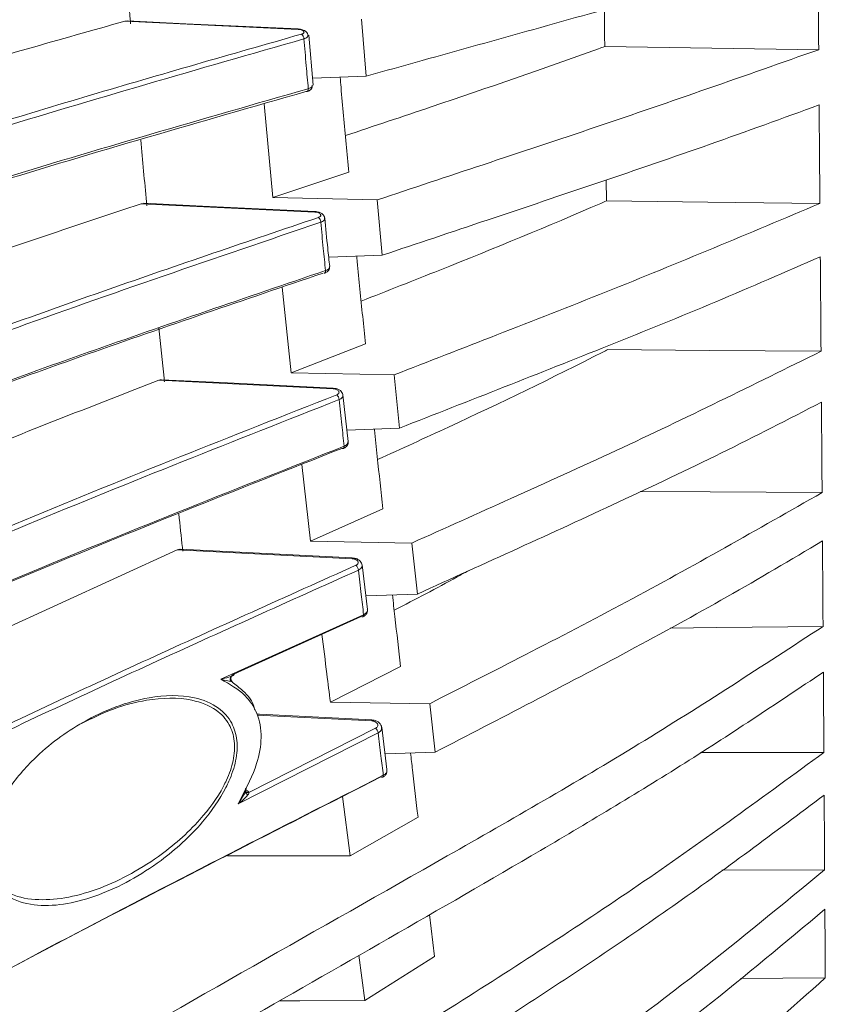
# Model space of a CAD drawing. Header units: millimetres. Extents: x 0 to 1118, y 0 to 864.
# Tile 135 of 256: x 311 to 320, y 396 to 408. Entities that reach past the tile are written whole.
import ezdxf

# ---------------------------------------------------------------- set-up
doc = ezdxf.new("R2010")
doc.units = ezdxf.units.MM
doc.styles.add('SLDTEXTSTYLE0', font='TXT', dxfattribs={"width": 0.605})
doc.dimstyles.new('SLDDIMSTYLE2', dxfattribs={"dimtxt": 3.175, "dimasz": 3.302, "dimexe": 0, "dimexo": 0.0625, "dimgap": 0.79375, "dimtad": 0, "dimtih": 1, "dimtoh": 1, "dimdec": 1, "dimlfac": 4, "dimrnd": 1e-09, "dimzin": 12, "dimdsep": 46, "dimtxsty": 'SLDTEXTSTYLE0', "dimsah": 1, "dimcen": 0.09, "dimadec": 0, "dimazin": 3, "dimtfac": 1, "dimtmove": 0, "dimatfit": 0, "dimfxl": 1, "dimfrac": 2, "dimtolj": 1, "dimtzin": 12, "dimarcsym": 0})

# ---------------------------------------------------------------- blocks, each defined once
blk = doc.blocks.new('_D_15')
at = {"color": 7, "linetype": 'Continuous', "lineweight": 0}
for p, q in [((290.725, 392.433), (290.725, 468.271)), ((294.996, 403.258), (294.996, 468.271)), ((290.725, 466.671), (284.375, 466.671)), ((294.996, 466.671), (307.283, 466.671))]:
    blk.add_line(p, q, dxfattribs=at)
for points in [[(290.725, 466.671), (287.423, 467.179), (287.423, 466.163)], [(294.996, 466.671), (298.298, 466.163), (298.298, 467.179)]]:
    blk.add_solid(points, dxfattribs=at)
at = {"color": 7, "linetype": 'Continuous', "lineweight": 0, "insert": (307.283, 468.327), "char_height": 3.175, "attachment_point": 1, "style": 'SLDTEXTSTYLE0'}
blk.add_mtext('17.1', dxfattribs=at)

msp = doc.modelspace()

# ---------------------------------------------------------------- linework, layer by layer
at = {"color": 7, "linetype": 'Continuous', "lineweight": 15}
for p, q in [((311.8407, 407.8332), (311.8677, 407.8353)), ((314.7841, 407.1625), (314.7264, 407.8579)), ((314.1376, 407.052), (314.0841, 407.6622)), ((314.7841, 407.1625), (314.1301, 407.1376)), ((314.1266, 407.0487), (314.1272, 407.0513)), ((313.5393, 406.8254), (313.648, 405.6812)), ((314.5712, 405.9906), (313.648, 405.6812)), ((317.7115, 405.8958), (317.7143, 405.6401)), ((313.648, 405.6812), (314.9178, 405.6517)), ((314.9809, 404.9776), (314.9178, 405.6517)), ((312.0385, 405.6066), (312.0694, 405.6108)), ((314.2768, 405.4321), (314.2769, 405.4286)), ((314.9809, 404.9776), (314.3275, 404.9526)), ((313.7603, 404.5875), (313.8713, 403.5437)), ((314.7754, 403.8965), (313.8713, 403.5437)), ((313.8713, 403.5437), (315.1244, 403.5172)), ((315.1911, 402.8677), (315.1244, 403.5172)), ((314.3807, 403.3556), (314.3807, 403.3556)), ((314.5643, 402.7041), (314.5017, 403.2744)), ((315.1911, 402.8677), (314.5491, 402.8431)), ((313.9982, 402.4237), (314.1072, 401.4884)), ((314.9885, 401.8828), (314.1072, 401.4884)), ((314.1072, 401.4884), (315.3407, 401.4651)), ((315.409, 400.8433), (315.3407, 401.4651)), ((312.4807, 401.3809), (309.0421, 399.8097)), ((314.6149, 401.2842), (314.6149, 401.2841)), ((314.8, 400.6549), (314.7356, 401.1996)), ((315.409, 400.8433), (314.7806, 400.8194)), ((313.0133, 399.8037), (314.7534, 400.5907)), ((314.7238, 400.5676), (313.1712, 399.8656)), ((315.2039, 399.9594), (314.3483, 399.5251)), ((314.3483, 399.5251), (315.5595, 399.5051)), ((315.6272, 398.9141), (315.5595, 399.5051)), ((314.8537, 399.3061), (314.8537, 399.3061)), ((315.0383, 398.6999), (314.9737, 399.2204)), ((315.6272, 398.9141), (315.0146, 398.8911)), ((314.496, 398.3713), (314.5895, 397.6484)), ((315.4168, 398.1203), (314.5895, 397.6484)), ((314.5895, 397.6484), (313.0945, 397.6502)), ((319.1209, 397.4725), (320.3768, 397.4783)), ((315.5563, 396.9336), (315.6169, 396.4204)), ((314.6937, 396.4372), (314.7682, 395.881)), ((315.6169, 396.4204), (314.7682, 395.881)), ((319.3499, 396.1496), (320.3848, 396.1578))]:
    msp.add_line(p, q, dxfattribs=at)
at = {"color": 9, "linetype": 'Continuous', "lineweight": 0}
for p, q in [((313.9535, 407.7336), (311.8407, 407.8332)), ((314.1574, 405.5043), (312.0385, 405.6066)), ((314.38, 403.3478), (312.2542, 403.4524)), ((314.6141, 401.2744), (312.4807, 401.3809)), ((314.8529, 399.2942), (313.4557, 399.3646)), ((314.9292, 399.1478), (313.2226, 398.281)), ((313.3541, 398.422), (314.8992, 399.2068))]:
    msp.add_line(p, q, dxfattribs=at)
at = {"color": 7, "linetype": 'Continuous', "lineweight": 15, "flags": 128}
for points in [[(313.9541, 407.7382), (312.5839, 407.8027), (311.8678, 407.8365)], [(313.9541, 407.7382), (313.954, 407.7382), (313.954, 407.7381)], [(317.6943, 407.5248), (318.9993, 407.5052), (320.3043, 407.4857)], [(317.7143, 405.6401), (318.9534, 405.6254), (320.3187, 405.6092)], [(314.1581, 405.5104), (312.7879, 405.5765), (312.0694, 405.6113)], [(317.7336, 403.8273), (318.9674, 403.8167), (320.3327, 403.8049)], [(314.3807, 403.3556), (313.0106, 403.4231), (312.2883, 403.4587)], [(318.1299, 402.0933), (318.9802, 402.0888), (320.3455, 402.0815)], [(314.6149, 401.2842), (313.2448, 401.3526), (312.5174, 401.3889)], [(318.4932, 400.4274), (319.0626, 400.4335), (320.3572, 400.4473)], [(314.8537, 399.3061), (313.4836, 399.3751), (313.4537, 399.3766)], [(318.8642, 398.9085), (319.0025, 398.9087), (320.3678, 398.9105)], [(313.7246, 395.8796), (313.9745, 395.8799), (314.7682, 395.881)]]:
    msp.add_lwpolyline(points, dxfattribs=at)
at = {"color": 9, "linetype": 'Continuous', "lineweight": 0, "flags": 128}
msp.add_lwpolyline([(313.954, 407.7381), (313.9538, 407.7369), (313.9535, 407.7336)], dxfattribs=at)
at = {"color": 9, "linetype": 'Continuous', "lineweight": 0}
for centre, radius, start, end in [((313.9524, 407.6183), 0.0728, 359.89299, 52.34575), ((314.0463, 407.0033), 0.0325, 297.09483, 11.25148), ((314.1875, 405.5041), 0.0302, 167.95471, 179.58668), ((314.1526, 405.3783), 0.0775, 1.22583, 50.93691), ((314.4519, 403.3453), 0.0719, 171.75289, 178.00358), ((314.372, 403.2117), 0.0818, 2.52745, 49.87612), ((314.4898, 402.6414), 0.027, 299.72465, 12.44509), ((314.7732, 401.2673), 0.1592, 173.91366, 177.43128), ((314.6036, 401.1288), 0.0857, 3.80574, 49.16104), ((314.7282, 400.586), 0.0257, 303.22222, 10.63008), ((315.1156, 399.2834), 0.2629, 175.04248, 177.63709), ((314.8406, 399.1399), 0.0889, 5.08646, 48.79792), ((314.9722, 398.6262), 0.0219, 302.75966, 12.58036)]:
    msp.add_arc(centre, radius, start, end, dxfattribs=at)
at = {"color": 7, "linetype": 'Continuous', "lineweight": 15}
for centre, radius, start, end in [((314.057, 406.9916), 0.0176, 245.57444, 283.2989), ((314.2595, 404.7841), 0.0298, 298.55203, 11.88008), ((314.4976, 402.6366), 0.0195, 236.99069, 286.46035), ((314.736, 400.5832), 0.0198, 232.06906, 288.49155), ((314.9773, 398.6279), 0.0212, 229.05013, 288.49941)]:
    msp.add_arc(centre, radius, start, end, dxfattribs=at)
for points, knots in [([(313.7042, 411.5928), (312.4074, 411.356), (310.4598, 411.0003), (307.9755, 410.4912), (306.1705, 410.0923), (304.4471, 409.6733), (302.8183, 409.2274), (301.3185, 408.7504), (300.0295, 408.2489), (299.178, 407.8096), (298.6707, 407.4654), (298.4939, 407.2932), (298.4124, 407.2137)], [0, 0, 0, 0, 0.2017494, 0.3029939, 0.4042278, 0.5052861, 0.6063187, 0.7095235, 0.8126554, 0.9089304, 0.9579915, 1, 1, 1, 1]), ([(298.416, 407.2203), (298.5084, 407.3111), (298.6934, 407.4928), (299.2126, 407.8495), (300.0563, 408.2855), (301.3269, 408.7818), (302.8066, 409.2556), (304.4416, 409.7054), (306.1872, 410.1304), (307.9998, 410.5311), (310.4821, 411.04), (312.431, 411.3958), (313.7322, 411.6334)], [0, 0, 0, 0, 0.0477, 0.0954081, 0.1927469, 0.2927431, 0.3928061, 0.4955298, 0.5982817, 0.6984817, 0.7986923, 1, 1, 1, 1]), ([(298.2669, 404.1247), (298.279, 404.1453), (298.3669, 404.2963), (298.5931, 404.574), (299.0065, 404.9541), (299.5211, 405.3261), (300.2922, 405.7913), (301.3919, 406.3319), (302.8834, 406.9354), (304.5258, 407.5088), (306.2755, 408.051), (308.0902, 408.5629), (310.5728, 409.2137), (312.5182, 409.6705), (313.8169, 409.9755)], [0, 0, 0, 0, 0.0081467, 0.0594809, 0.1108267, 0.163491, 0.2161657, 0.3133451, 0.4105868, 0.5102973, 0.610034, 0.7073182, 0.8046125, 1, 1, 1, 1]), ([(313.845, 409.9186), (312.5519, 409.6151), (310.6101, 409.1592), (308.1286, 408.5088), (306.3247, 408), (304.6005, 407.4661), (302.969, 406.8987), (301.4626, 406.2926), (300.3326, 405.7381), (299.5383, 405.2576), (299.0018, 404.8622), (298.5609, 404.4509), (298.376, 404.1656), (298.2836, 404.023)], [0, 0, 0, 0, 0.1935044, 0.2905819, 0.3876494, 0.4844866, 0.5813002, 0.6801003, 0.7788331, 0.8333907, 0.887936, 0.9439764, 1, 1, 1, 1]), ([(298.245, 403.316), (298.2811, 403.3833), (298.3873, 403.5814), (298.6527, 403.9049), (299.0707, 404.2846), (299.5891, 404.6561), (300.3644, 405.1203), (301.4677, 405.6593), (302.9612, 406.2608), (304.6042, 406.8323), (306.3538, 407.3728), (308.1681, 407.8835), (310.6502, 408.5332), (312.5935, 408.9897), (313.8907, 409.2945)], [0, 0, 0, 0, 0.0260078, 0.076461, 0.1269259, 0.1786855, 0.2304553, 0.3258331, 0.4212715, 0.5191023, 0.6169583, 0.7125209, 0.8080936, 1, 1, 1, 1]), ([(313.8626, 409.257), (312.5692, 408.9531), (310.6271, 408.4967), (308.1431, 407.8467), (306.3362, 407.3383), (304.6076, 406.8049), (302.9706, 406.2381), (301.4584, 405.6327), (300.3357, 405.0866), (299.5609, 404.6223), (299.0495, 404.2639), (298.791, 404.0183), (298.6657, 403.8992)], [0, 0, 0, 0, 0.2081001, 0.3124868, 0.4168627, 0.5210934, 0.6252993, 0.7316149, 0.8378592, 0.8929842, 0.9480996, 1, 1, 1, 1]), ([(311.836, 408.7692), (311.8595, 408.4622), (311.8842, 408.1385), (311.9106, 407.8192), (311.9119, 407.8027)], [0, 0, 0, 0, 0.9484841, 1, 1, 1, 1]), ([(320.2948, 408.7296), (319.8356, 408.593), (318.9171, 408.3198), (317.0713, 407.8016), (315.6927, 407.4164), (314.7841, 407.1625)], [0, 0, 0, 0, 0.25426374, 0.50850382, 1, 1, 1, 1]), ([(320.3043, 407.4857), (320.3035, 407.5888), (320.3019, 407.7951), (320.2988, 408.2088), (320.2964, 408.5216), (320.2948, 408.7296)], [0, 0, 0, 0, 0.2509371, 0.501874, 1, 1, 1, 1]), ([(317.6896, 407.9759), (317.6909, 407.8502), (317.6925, 407.6995), (317.694, 407.5497), (317.6943, 407.5248)], [0, 0, 0, 0, 0.8336622, 1, 1, 1, 1]), ([(311.8407, 407.8332), (311.0467, 407.6094), (309.833, 407.2673), (308.6565, 406.9076), (308.2496, 406.7832)], [0, 0, 0, 0, 0.6542296, 1, 1, 1, 1]), ([(314.0731, 407.6598), (314.073, 407.6644), (314.0727, 407.6769), (314.0617, 407.695), (314.0437, 407.7129), (314.0152, 407.7276), (313.9832, 407.7369), (313.9605, 407.737), (313.954, 407.737)], [0, 0, 0, 0, 0.0867957, 0.2406322, 0.3977905, 0.6040923, 0.8856374, 1, 1, 1, 1]), ([(298.126, 400.0938), (298.1861, 400.2791), (298.3172, 400.6836), (298.7859, 401.2895), (299.4413, 401.906), (300.3612, 402.5723), (301.569, 403.2762), (303.0814, 404.0059), (304.7322, 404.6931), (306.6688, 405.4137), (308.8949, 406.1624), (311.4097, 406.9363), (313.1345, 407.4294), (313.9969, 407.6759)], [0, 0, 0, 0, 0.0565087, 0.1233705, 0.190475, 0.2574582, 0.350443, 0.4437324, 0.5372262, 0.6304904, 0.7536068, 0.8768098, 1, 1, 1, 1]), ([(314.0253, 407.6181), (312.7366, 407.248), (310.8017, 406.6924), (308.3215, 405.904), (306.516, 405.2884), (304.7864, 404.6435), (303.1461, 403.9595), (301.6262, 403.2299), (300.4895, 402.5701), (299.6933, 402.0068), (299.1545, 401.5551), (298.7109, 401.0853), (298.3493, 400.5866), (298.2377, 400.2405), (298.1797, 400.0606)], [0, 0, 0, 0, 0.1849395, 0.2776757, 0.3704029, 0.4629459, 0.5554678, 0.6497571, 0.7439864, 0.7936834, 0.8433712, 0.8941996, 0.945015, 1, 1, 1, 1]), ([(317.6943, 407.5248), (317.6691, 407.5157), (316.9753, 407.2635), (315.9204, 406.9009), (314.8799, 406.5537), (314.5306, 406.4372)], [0, 0, 0, 0, 0.024389, 0.6724242, 1, 1, 1, 1]), ([(314.9178, 405.6517), (315.3486, 405.7954), (316.2394, 406.0925), (318.0539, 406.693), (319.4044, 407.1687), (320.3043, 407.4857)], [0, 0, 0, 0, 0.2380905, 0.4923251, 1, 1, 1, 1]), ([(314.467, 407.1505), (314.4706, 407.1097), (314.4842, 406.9522), (314.5186, 406.5642), (314.5502, 406.22), (314.5712, 405.9906)], [0, 0, 0, 0, 0.1044567, 0.4034095, 1, 1, 1, 1]), ([(298.3738, 399.9221), (298.3821, 399.9463), (298.4464, 400.1329), (298.7285, 400.4709), (299.1588, 400.9391), (299.7087, 401.3954), (300.5114, 401.96), (301.6398, 402.6115), (303.1486, 403.3355), (304.8004, 404.0239), (306.5542, 404.6761), (308.3699, 405.2939), (310.8508, 406.0815), (312.7863, 406.6382), (314.0782, 407.0097)], [0, 0, 0, 0, 0.00775573, 0.059992, 0.11224068, 0.16582453, 0.21941886, 0.316226, 0.41309102, 0.51221313, 0.61135949, 0.70834396, 0.805338, 1, 1, 1, 1]), ([(314.0497, 406.9755), (312.7612, 406.6048), (310.8266, 406.0482), (308.3439, 405.2603), (306.5354, 404.6452), (304.8014, 404.001), (303.1555, 403.3177), (301.6279, 402.5895), (300.4864, 401.9296), (299.6807, 401.3709), (299.3374, 401.0732), (299.1682, 400.9265)], [0, 0, 0, 0, 0.2194477, 0.3294717, 0.4394848, 0.5493884, 0.6592669, 0.7712109, 0.8830845, 0.9423904, 1, 1, 1, 1]), ([(314.061, 406.975), (314.0642, 406.9758), (314.0815, 406.9797), (314.1019, 406.991), (314.1212, 407.0133), (314.1288, 407.0332), (314.1271, 407.0448), (314.1266, 407.0487)], [0, 0, 0, 0, 0.0876225, 0.4630332, 0.6945118, 0.8984225, 1, 1, 1, 1]), ([(320.3094, 406.8116), (319.8677, 406.6505), (318.9844, 406.3284), (317.625, 405.8649), (316.2887, 405.4157), (315.4072, 405.1204), (314.9809, 404.9776)], [0, 0, 0, 0, 0.2543792, 0.5087301, 0.7624511, 1, 1, 1, 1]), ([(320.3187, 405.6092), (320.318, 405.7088), (320.3164, 405.9078), (320.3133, 406.3074), (320.311, 406.6102), (320.3094, 406.8116)], [0, 0, 0, 0, 0.2509373, 0.5018746, 1, 1, 1, 1]), ([(312.0361, 406.3834), (312.0586, 406.1305), (312.0825, 405.8615), (312.1075, 405.5968), (312.109, 405.5809)], [0, 0, 0, 0, 0.9397485, 1, 1, 1, 1]), ([(317.7143, 405.6401), (317.6913, 405.6301), (317.0274, 405.3409), (316.0315, 404.932), (315.0433, 404.5431), (314.723, 404.417)], [0, 0, 0, 0, 0.02363407, 0.68357304, 1, 1, 1, 1]), ([(312.0385, 405.6066), (311.2534, 405.3437), (310.0521, 404.9413), (308.883, 404.5211), (308.478, 404.3755)], [0, 0, 0, 0, 0.6535229, 1, 1, 1, 1]), ([(315.1244, 403.5172), (315.5421, 403.6801), (316.4059, 404.0169), (318.1595, 404.7005), (319.4555, 405.2459), (320.3187, 405.6092)], [0, 0, 0, 0, 0.2382272, 0.492619, 1, 1, 1, 1]), ([(314.2771, 405.4287), (314.2767, 405.4343), (314.2756, 405.4486), (314.2624, 405.4686), (314.2409, 405.4881), (314.2078, 405.503), (314.1772, 405.5103), (314.1595, 405.5101), (314.158, 405.5101)], [0, 0, 0, 0, 0.1089985, 0.2756003, 0.4560819, 0.6894033, 0.9731186, 1, 1, 1, 1]), ([(314.3396, 404.8393), (314.3316, 404.9132), (314.3106, 405.1069), (314.2918, 405.308), (314.2802, 405.4324)], [0, 0, 0, 0, 0.3814011, 1, 1, 1, 1]), ([(314.6688, 404.9656), (314.6709, 404.9436), (314.684, 404.8086), (314.7193, 404.4506), (314.753, 404.118), (314.7754, 403.8965)], [0, 0, 0, 0, 0.0610075, 0.3744995, 1, 1, 1, 1]), ([(320.3238, 404.9597), (319.9006, 404.7749), (319.0544, 404.4053), (317.3388, 403.7103), (316.044, 403.2023), (315.1911, 402.8677)], [0, 0, 0, 0, 0.2544875, 0.5089427, 1, 1, 1, 1]), ([(320.3327, 403.8049), (320.332, 403.9003), (320.3305, 404.0912), (320.3276, 404.4748), (320.3253, 404.766), (320.3238, 404.9597)], [0, 0, 0, 0, 0.2509366, 0.5018737, 1, 1, 1, 1]), ([(314.2735, 404.7587), (314.2769, 404.7596), (314.2936, 404.7641), (314.3144, 404.7778), (314.3326, 404.802), (314.3391, 404.8228), (314.3368, 404.8337), (314.3362, 404.8363)], [0, 0, 0, 0, 0.0925332, 0.4493808, 0.7054876, 0.9284577, 1, 1, 1, 1]), ([(298.0999, 395.2458), (298.0999, 395.2458), (298.0999, 395.4544), (298.1526, 395.8583), (298.382, 396.4764), (298.7592, 397.0865), (299.3212, 397.7472), (300.0878, 398.439), (301.0753, 399.1584), (302.1932, 399.849), (303.7735, 400.7039), (305.8818, 401.6856), (308.5676, 402.77), (311.3807, 403.801), (313.3193, 404.4605), (314.2886, 404.7902)], [0, 0, 0, 0, 0.0000006, 0.0499309, 0.0998717, 0.1519586, 0.2040624, 0.2716787, 0.3393281, 0.4087404, 0.4781705, 0.607752, 0.7374086, 0.8686915, 1, 1, 1, 1]), ([(314.2599, 404.7596), (313.2999, 404.433), (311.38, 403.78), (308.8895, 402.8664), (306.8109, 402.0475), (305.6982, 401.5565), (305.1613, 401.3196)], [0, 0, 0, 0, 0.3031163, 0.6061764, 0.8099665, 1, 1, 1, 1]), ([(312.2566, 404.0903), (312.2772, 403.8849), (312.2993, 403.6638), (312.322, 403.4469), (312.3237, 403.4315)], [0, 0, 0, 0, 0.9291679, 1, 1, 1, 1]), ([(317.7336, 403.8273), (317.7125, 403.8165), (317.079, 403.4919), (316.1449, 403.0415), (315.2127, 402.6153), (314.9235, 402.4831)], [0, 0, 0, 0, 0.0232364, 0.6969976, 1, 1, 1, 1]), ([(315.3407, 401.4651), (315.7442, 401.6462), (316.5788, 402.0208), (318.2675, 402.7845), (319.5072, 403.397), (320.3327, 403.8049)], [0, 0, 0, 0, 0.2383019, 0.4928126, 1, 1, 1, 1]), ([(312.2542, 403.4524), (311.4804, 403.1511), (310.3025, 402.6924), (309.1511, 402.2172), (308.7562, 402.0541)], [0, 0, 0, 0, 0.65693989, 1, 1, 1, 1]), ([(312.2542, 403.4524), (312.2654, 403.4564), (312.2772, 403.4606), (312.2876, 403.4584), (312.2883, 403.4583)], [0, 0, 0, 0, 0.9368192, 1, 1, 1, 1]), ([(314.4998, 403.2708), (314.4989, 403.2778), (314.4969, 403.2941), (314.4811, 403.3163), (314.4558, 403.3366), (314.4213, 403.3514), (314.3937, 403.3536), (314.3807, 403.3547)], [0, 0, 0, 0, 0.135294, 0.3155028, 0.5190728, 0.7719539, 1, 1, 1, 1]), ([(320.3374, 403.1831), (319.9332, 402.9756), (319.1247, 402.5604), (317.4796, 401.7812), (316.2311, 401.2157), (315.409, 400.8433)], [0, 0, 0, 0, 0.2546008, 0.5091704, 1, 1, 1, 1]), ([(320.3455, 402.0815), (320.3449, 402.1723), (320.3436, 402.3541), (320.3409, 402.7198), (320.3388, 402.9981), (320.3374, 403.1831)], [0, 0, 0, 0, 0.2509375, 0.5018742, 1, 1, 1, 1]), ([(314.8837, 402.8559), (314.884, 402.8527), (314.8959, 402.7405), (314.9307, 402.4143), (314.9654, 402.0952), (314.9885, 401.8828)], [0, 0, 0, 0, 0.0097993, 0.3410846, 1, 1, 1, 1]), ([(298.137, 392.0879), (298.1812, 392.2986), (298.2698, 392.7202), (298.5543, 393.3476), (298.9424, 393.9673), (299.5266, 394.6884), (300.351, 395.4902), (301.4494, 396.3536), (302.9058, 397.3285), (304.7637, 398.3905), (306.8591, 399.4286), (308.8542, 400.3323), (311.3276, 401.3865), (313.2401, 402.1427), (314.5162, 402.6472)], [0, 0, 0, 0, 0.04625658, 0.09252205, 0.14025422, 0.18799727, 0.26234629, 0.33689117, 0.41135999, 0.52808021, 0.64486161, 0.73353641, 0.82221908, 1, 1, 1, 1]), ([(314.5028, 402.6188), (314.5064, 402.6199), (314.5229, 402.6251), (314.5435, 402.6408), (314.5603, 402.6665), (314.5662, 402.6877), (314.5632, 402.6982), (314.5627, 402.7001)], [0, 0, 0, 0, 0.0973223, 0.4465165, 0.7065122, 0.9475687, 1, 1, 1, 1]), ([(314.5627, 402.7001), (314.5632, 402.7013), (314.5638, 402.7026), (314.563, 402.7037), (314.5629, 402.7038)], [0, 0, 0, 0, 0.8961416, 1, 1, 1, 1]), ([(314.487, 402.6203), (313.213, 402.1163), (311.3009, 401.36), (308.8262, 400.3054), (306.8565, 399.4135), (304.813, 398.4027), (302.9772, 397.364), (301.5014, 396.3864), (300.3467, 395.502), (299.7336, 394.8729), (299.4318, 394.5632)], [0, 0, 0, 0, 0.2189424, 0.3285955, 0.4382394, 0.5770919, 0.7158817, 0.8114807, 0.9071807, 1, 1, 1, 1]), ([(315.5595, 399.5051), (315.9484, 399.7038), (316.7527, 400.1146), (318.3744, 400.9551), (319.5578, 401.6313), (320.3455, 402.0815)], [0, 0, 0, 0, 0.2384199, 0.4930432, 1, 1, 1, 1]), ([(312.4984, 401.8204), (312.5134, 401.6824), (312.5301, 401.5293), (312.547, 401.3796), (312.5487, 401.3649)], [0, 0, 0, 0, 0.9017678, 1, 1, 1, 1]), ([(320.3498, 401.4905), (319.9641, 401.2614), (319.1928, 400.8034), (317.6189, 399.9434), (316.4179, 399.3227), (315.6272, 398.9141)], [0, 0, 0, 0, 0.2546735, 0.5093199, 1, 1, 1, 1]), ([(320.3572, 400.4473), (320.3566, 400.5332), (320.3554, 400.7049), (320.353, 401.0509), (320.3511, 401.3149), (320.3498, 401.4905)], [0, 0, 0, 0, 0.25093801, 0.50187586, 1, 1, 1, 1]), ([(312.4807, 401.3809), (312.4914, 401.3852), (312.5042, 401.3903), (312.5155, 401.3884), (312.5174, 401.3881)], [0, 0, 0, 0, 0.83046814, 1, 1, 1, 1]), ([(314.7342, 401.1966), (314.7327, 401.2049), (314.7295, 401.2232), (314.7109, 401.2476), (314.6822, 401.2684), (314.6482, 401.2816), (314.624, 401.2824), (314.6148, 401.2827)], [0, 0, 0, 0, 0.1619777, 0.3567279, 0.5773571, 0.8401464, 1, 1, 1, 1]), ([(316.0273, 401.1261), (315.9832, 401.1012), (315.6901, 400.936), (315.3851, 400.7792), (315.126, 400.6459)], [0, 0, 0, 0, 0.1506388, 1, 1, 1, 1]), ([(315.1051, 400.8317), (315.1149, 400.744), (315.148, 400.4501), (315.1809, 400.1617), (315.2039, 399.9594)], [0, 0, 0, 0, 0.298623, 1, 1, 1, 1]), ([(314.7418, 400.5655), (314.7456, 400.5668), (314.762, 400.5727), (314.7824, 400.5908), (314.7979, 400.6187), (314.8026, 400.6403), (314.7995, 400.65), (314.7992, 400.6507)], [0, 0, 0, 0, 0.1018279, 0.4474752, 0.7241927, 0.9812466, 1, 1, 1, 1]), ([(314.7987, 400.6504), (314.7991, 400.6516), (314.7996, 400.6531), (314.7988, 400.6544), (314.7987, 400.6546)], [0, 0, 0, 0, 0.8553524, 1, 1, 1, 1]), ([(301.2634, 387.9708), (301.6015, 388.2999), (302.2777, 388.9581), (303.7759, 390.2123), (305.7914, 391.695), (308.3732, 393.3653), (311.6999, 395.3471), (314.9916, 397.1947), (318.1341, 398.9973), (319.6163, 399.9641), (320.3572, 400.4473)], [0, 0, 0, 0, 0.0668803, 0.1337728, 0.268809, 0.4023536, 0.5361681, 0.7680288, 0.8840441, 1, 1, 1, 1]), ([(314.2455, 400.3513), (314.2654, 400.1893), (314.2997, 399.911), (314.334, 399.6389), (314.3483, 399.5251)], [0, 0, 0, 0, 0.5821424, 1, 1, 1, 1]), ([(320.3611, 399.89), (319.7843, 399.5044), (318.6303, 398.7331), (316.189, 397.2799), (313.3154, 395.6484), (310.0788, 393.7821), (307.1568, 391.9881), (304.8433, 390.397), (303.1009, 389.0464), (302.3008, 388.3293), (301.9007, 387.9708)], [0, 0, 0, 0, 0.0951506, 0.1903318, 0.3812266, 0.5350511, 0.6889888, 0.8439415, 0.9219786, 1, 1, 1, 1]), ([(320.3678, 398.9105), (320.3672, 398.9909), (320.3662, 399.1517), (320.364, 399.4764), (320.3623, 399.7248), (320.3611, 399.89)], [0, 0, 0, 0, 0.25093623, 0.50187382, 1, 1, 1, 1]), ([(313.0133, 399.8037), (313.0136, 399.8038), (313.0204, 399.8053), (313.0621, 399.8151), (313.1116, 399.8281), (313.1468, 399.8431), (313.1543, 399.8464)], [0, 0, 0, 0, 0.00561894, 0.13291731, 0.81343578, 1, 1, 1, 1]), ([(313.2226, 398.281), (313.234, 398.3034), (313.3163, 398.4652), (313.4563, 398.7345), (313.5213, 399.1041), (313.469, 399.3973), (313.2957, 399.6451), (313.118, 399.7449), (313.0133, 399.8037)], [0, 0, 0, 0, 0.0350992, 0.2524774, 0.414508, 0.5856506, 0.7557416, 1, 1, 1, 1]), ([(313.147, 399.7802), (313.1448, 399.7819), (313.1401, 399.7856), (313.1355, 399.795), (313.1338, 399.8077), (313.1361, 399.8227), (313.1423, 399.8378), (313.1513, 399.8506), (313.1612, 399.8601), (313.168, 399.8638), (313.1712, 399.8656)], [0, 0, 0, 0, 0.10578713, 0.2264663, 0.35961079, 0.49999019, 0.64037413, 0.7735315, 0.89422058, 1, 1, 1, 1]), ([(313.147, 399.7802), (313.1479, 399.7797), (313.1495, 399.7786), (313.1509, 399.7771), (313.1499, 399.7759), (313.144, 399.776), (313.138, 399.7766), (313.1347, 399.777)], [0, 0, 0, 0, 0.07464408, 0.14769739, 0.30282528, 0.61058012, 1, 1, 1, 1]), ([(313.1492, 399.7668), (313.1492, 399.7668), (313.1917, 399.735), (313.3036, 399.6484), (313.4074, 399.535), (313.4241, 399.4302), (313.4248, 399.4258)], [0, 0, 0, 0, 0.0000225, 0.3854426, 0.9738583, 1, 1, 1, 1]), ([(313.1543, 399.8464), (313.1584, 399.8485), (313.1656, 399.8522), (313.173, 399.8574), (313.1748, 399.8614), (313.1737, 399.8639), (313.172, 399.865), (313.1712, 399.8656)], [0, 0, 0, 0, 0.3894023, 0.69723696, 0.85232816, 0.92532709, 1, 1, 1, 1]), ([(310.3341, 398.3167), (310.3527, 398.3481), (310.4636, 398.536), (310.7818, 398.9094), (311.2522, 399.2546), (311.7327, 399.4791), (312.1977, 399.6073), (312.636, 399.6171), (312.9744, 399.4825), (313.149, 399.2925), (313.2203, 399.0644), (313.2048, 398.8135), (313.1379, 398.6151), (313.0153, 398.357), (312.7561, 397.9909), (312.34, 397.6178), (311.9058, 397.3391), (311.52, 397.1611), (311.1378, 397.053), (310.7685, 397.0287), (310.4569, 397.1071), (310.2469, 397.2851), (310.1431, 397.5222), (310.1406, 397.7898), (310.1785, 397.9842), (310.2196, 398.0718), (310.2202, 398.0731)], [0, 0, 0, 0, 0.010809, 0.0646521, 0.1454415, 0.1972871, 0.2491312, 0.3242089, 0.3711111, 0.4060069, 0.4340957, 0.4622689, 0.4889367, 0.4974422, 0.5478072, 0.6188278, 0.668191, 0.7175799, 0.7675768, 0.8174727, 0.8685225, 0.9086838, 0.9398683, 0.9712006, 0.9995794, 1, 1, 1, 1]), ([(310.2249, 397.3685), (310.2846, 397.3078), (310.4244, 397.1658), (310.7396, 397.1013), (311.1066, 397.122), (311.6143, 397.2608), (312.189, 397.5619), (312.7234, 398.0219), (312.9839, 398.3746), (313.1069, 398.6232), (313.1739, 398.8137), (313.1895, 399.0556), (313.1179, 399.2752), (312.9427, 399.4573), (312.604, 399.5861), (312.1665, 399.574), (311.7057, 399.4567), (311.4412, 399.3271), (311.3111, 399.2633)], [0, 0, 0, 0, 0.0500401, 0.1171834, 0.1831966, 0.2493429, 0.3797776, 0.4735911, 0.539638, 0.5507292, 0.5853704, 0.6218288, 0.6582421, 0.7037712, 0.7654289, 0.8647285, 0.933464, 1, 1, 1, 1]), ([(314.9732, 399.2162), (314.971, 399.2259), (314.9666, 399.2462), (314.945, 399.2726), (314.9131, 399.2935), (314.8802, 399.3052), (314.8592, 399.3048), (314.8536, 399.3046)], [0, 0, 0, 0, 0.1889015, 0.3980073, 0.632919, 0.9022072, 1, 1, 1, 1]), ([(304.2384, 387.9708), (304.7848, 388.4061), (305.8778, 389.2766), (308.1992, 390.9328), (311.5366, 393.1216), (315.122, 395.341), (318.1974, 397.321), (319.6439, 398.3804), (320.3678, 398.9105)], [0, 0, 0, 0, 0.1102468, 0.2205105, 0.4420213, 0.7208908, 0.8603339, 1, 1, 1, 1]), ([(315.3256, 398.9027), (315.3336, 398.8341), (315.3642, 398.57), (315.3944, 398.3116), (315.4168, 398.1203)], [0, 0, 0, 0, 0.2598902, 1, 1, 1, 1]), ([(314.9836, 398.6089), (314.9874, 398.6105), (315.0038, 398.6172), (315.0233, 398.6373), (315.039, 398.6669), (315.0382, 398.687), (315.0379, 398.6963)], [0, 0, 0, 0, 0.10759254, 0.45647271, 0.75074618, 1, 1, 1, 1]), ([(299.4954, 388.3003), (299.7223, 388.5911), (300.1763, 389.1729), (300.9924, 390.0077), (301.887, 390.8171), (303.2353, 391.904), (305.1223, 393.2207), (307.9266, 394.9251), (311.2381, 396.7193), (313.7412, 397.9935), (314.9936, 398.631)], [0, 0, 0, 0, 0.0682198, 0.1364577, 0.2058505, 0.2752537, 0.4256459, 0.5768716, 0.7882914, 1, 1, 1, 1]), ([(314.9634, 398.6119), (313.713, 397.9739), (311.2113, 396.6974), (307.8935, 394.9164), (305.9459, 393.6996), (305.1393, 393.1956)], [0, 0, 0, 0, 0.3692781, 0.738779, 1, 1, 1, 1]), ([(313.2226, 398.281), (313.2228, 398.2812), (313.2484, 398.3171), (313.2837, 398.3688), (313.3079, 398.4238), (313.3149, 398.4397)], [0, 0, 0, 0, 0.0053955, 0.7122226, 1, 1, 1, 1]), ([(313.3111, 398.4391), (313.311, 398.4376), (313.3107, 398.4343), (313.3074, 398.4227), (313.3035, 398.4119), (313.2987, 398.4037), (313.2978, 398.4022)], [0, 0, 0, 0, 0.20361255, 0.42180129, 0.89136272, 1, 1, 1, 1]), ([(313.3149, 398.4397), (313.3136, 398.4383), (313.3108, 398.4352), (313.3091, 398.4296), (313.3096, 398.4233), (313.3127, 398.4167), (313.3182, 398.4101), (313.3256, 398.4043), (313.3342, 398.3993), (313.3405, 398.3969), (313.3435, 398.3957)], [0, 0, 0, 0, 0.1145736, 0.2376376, 0.3670803, 0.4999859, 0.6329037, 0.7623488, 0.8854203, 1, 1, 1, 1]), ([(313.3541, 398.422), (313.3505, 398.4212), (313.3428, 398.4197), (313.3314, 398.4206), (313.3211, 398.4246), (313.3135, 398.432), (313.3098, 398.4421), (313.3102, 398.4532), (313.3139, 398.464), (313.3184, 398.4705), (313.3205, 398.4736)], [0, 0, 0, 0, 0.1079956, 0.2293149, 0.3615713, 0.5000054, 0.6384622, 0.7707047, 0.8920529, 1, 1, 1, 1]), ([(313.3142, 398.4324), (313.3142, 398.4325), (313.3141, 398.4326), (313.3139, 398.4334), (313.3139, 398.4337)], [0, 0, 0, 0, 0.56227913, 1, 1, 1, 1]), ([(313.3149, 398.4397), (313.3168, 398.4451), (313.3199, 398.4535), (313.3221, 398.4652), (313.3211, 398.4708), (313.3205, 398.4736)], [0, 0, 0, 0, 0.4659318, 0.7345146, 1, 1, 1, 1]), ([(320.3711, 398.3895), (319.7619, 397.9335), (318.542, 397.0206), (316.2751, 395.5176), (313.6299, 393.8423), (310.6523, 391.9592), (307.7204, 390.0343), (305.8905, 388.6591), (304.9747, 387.9708)], [0, 0, 0, 0, 0.1246935, 0.2496684, 0.4371723, 0.6246807, 0.8121609, 1, 1, 1, 1]), ([(320.3768, 397.4783), (320.3764, 397.5529), (320.3755, 397.7021), (320.3736, 398.0039), (320.3721, 398.2355), (320.3711, 398.3895)], [0, 0, 0, 0, 0.2509355, 0.5018729, 1, 1, 1, 1]), ([(307.2582, 387.9708), (308.3462, 388.7746), (310.522, 390.3821), (313.9027, 392.6817), (316.6854, 394.6185), (318.8439, 396.2146), (319.8659, 397.0571), (320.3768, 397.4783)], [0, 0, 0, 0, 0.2509984, 0.5019366, 0.7507215, 0.875374, 1, 1, 1, 1]), ([(320.3798, 396.9962), (319.8965, 396.5919), (318.9291, 395.7826), (316.8867, 394.2445), (314.2635, 392.3939), (311.0806, 390.2158), (309.0235, 388.7192), (307.9949, 387.9708)], [0, 0, 0, 0, 0.1255314, 0.2512743, 0.5023052, 0.7511339, 1, 1, 1, 1]), ([(320.3848, 396.1578), (320.3844, 396.2263), (320.3836, 396.3631), (320.3819, 396.6405), (320.3806, 396.8541), (320.3798, 396.9962)], [0, 0, 0, 0, 0.2509354, 0.501872, 1, 1, 1, 1]), ([(310.0048, 387.9708), (310.8907, 388.6413), (312.6624, 389.9821), (315.3277, 391.9741), (317.9503, 393.9964), (319.5727, 395.4369), (320.3848, 396.1578)], [0, 0, 0, 0, 0.25092844, 0.50185068, 0.75068213, 1, 1, 1, 1])]:
    msp.add_open_spline(points, degree=3, knots=knots, dxfattribs=at)
at = {"color": 9, "linetype": 'Continuous', "lineweight": 0}
for points, knots in [([(313.9969, 407.6759), (313.9987, 407.6765), (314.0069, 407.6789), (314.0188, 407.6849), (314.0271, 407.6948), (314.0268, 407.7055), (314.0179, 407.716), (314.0013, 407.7249), (313.979, 407.7314), (313.962, 407.7329), (313.9535, 407.7336)], [0, 0, 0, 0, 0.0362679, 0.1719301, 0.3081694, 0.4454617, 0.5837678, 0.7225954, 0.8613107, 1, 1, 1, 1]), ([(314.0728, 407.6613), (314.0735, 407.6576), (314.075, 407.6483), (314.0613, 407.6339), (314.0419, 407.6236), (314.0282, 407.6191), (314.0253, 407.6181)], [0, 0, 0, 0, 0.2297671, 0.5703702, 0.9093574, 1, 1, 1, 1]), ([(314.0782, 407.0097), (314.0699, 407.1032), (314.052, 407.3055), (314.0346, 407.5088), (314.0253, 407.6181)], [0, 0, 0, 0, 0.462671, 1, 1, 1, 1]), ([(314.0782, 407.0097), (314.0885, 407.0136), (314.1091, 407.0214), (314.126, 407.0355), (314.1265, 407.0446), (314.1266, 407.0487)], [0, 0, 0, 0, 0.35427831, 0.70863161, 1, 1, 1, 1]), ([(298.0999, 396.2508), (298.1105, 396.3571), (298.1436, 396.687), (298.4041, 397.2682), (298.8855, 397.9828), (299.5821, 398.7032), (300.5306, 399.4793), (301.7629, 400.2974), (303.2905, 401.1447), (304.9502, 401.9437), (306.8917, 402.7836), (309.1182, 403.6584), (311.6281, 404.5659), (313.3437, 405.1476), (314.2015, 405.4384)], [0, 0, 0, 0, 0.0267307, 0.0830202, 0.1483716, 0.2139515, 0.27942, 0.3696469, 0.4601466, 0.5508311, 0.6413108, 0.760826, 0.8804169, 1, 1, 1, 1]), ([(314.2015, 405.4384), (314.203, 405.439), (314.2111, 405.4419), (314.2228, 405.4487), (314.2311, 405.4601), (314.2308, 405.4724), (314.2219, 405.4844), (314.2053, 405.4945), (314.183, 405.5018), (314.1659, 405.5035), (314.1574, 405.5043)], [0, 0, 0, 0, 0.0329183, 0.1687655, 0.3052494, 0.442885, 0.5816956, 0.7211607, 0.8605898, 1, 1, 1, 1]), ([(314.2769, 405.4286), (314.2774, 405.4246), (314.2789, 405.4142), (314.2652, 405.3979), (314.2461, 405.3861), (314.2327, 405.381), (314.2301, 405.3799)], [0, 0, 0, 0, 0.2171368, 0.567251, 0.9156825, 1, 1, 1, 1]), ([(314.2301, 405.3799), (312.9474, 404.9436), (311.0218, 404.2885), (308.5441, 403.3653), (306.7376, 402.646), (305.0028, 401.8942), (303.3532, 401.0984), (301.8186, 400.2514), (300.6609, 399.4853), (299.8395, 398.8296), (299.2775, 398.3015), (298.8043, 397.7522), (298.4204, 397.16), (298.1621, 396.5233), (298.0999, 396.0831), (298.0999, 395.8542), (298.0999, 395.8542)], [0, 0, 0, 0, 0.17417932, 0.2614739, 0.34876037, 0.43591026, 0.52304137, 0.61170061, 0.70030724, 0.74744747, 0.79457943, 0.84273993, 0.89088839, 0.94509032, 0.99999955, 1, 1, 1, 1]), ([(314.2886, 404.7902), (314.2796, 404.8802), (314.2599, 405.0761), (314.2406, 405.2733), (314.2301, 405.3799)], [0, 0, 0, 0, 0.4594292, 1, 1, 1, 1]), ([(314.2886, 404.7902), (314.2989, 404.7948), (314.3194, 404.804), (314.3367, 404.8215), (314.3367, 404.8333), (314.3367, 404.8391)], [0, 0, 0, 0, 0.3346311, 0.6693365, 1, 1, 1, 1]), ([(298.0999, 392.7287), (298.1323, 392.9097), (298.2047, 393.3142), (298.479, 393.9392), (298.8843, 394.5984), (299.4881, 395.3424), (300.3221, 396.1504), (301.4113, 397.006), (302.8532, 397.9724), (304.6913, 399.0254), (306.7696, 400.0579), (308.7562, 400.9593), (311.2304, 402.0147), (313.1464, 402.7702), (314.4247, 403.2742)], [0, 0, 0, 0, 0.03976388, 0.08886, 0.13972417, 0.19060232, 0.26443335, 0.33845293, 0.41239821, 0.52819912, 0.64405901, 0.73292732, 0.82180345, 1, 1, 1, 1]), ([(314.4247, 403.2742), (314.4261, 403.2748), (314.4339, 403.278), (314.4455, 403.2857), (314.4538, 403.2984), (314.4536, 403.3123), (314.4446, 403.3257), (314.428, 403.337), (314.4057, 403.3452), (314.3886, 403.3469), (314.38, 403.3478)], [0, 0, 0, 0, 0.02887429, 0.16512922, 0.30200416, 0.44010442, 0.57948949, 0.71965959, 0.85981328, 1, 1, 1, 1]), ([(314.4995, 403.2742), (314.5003, 403.2682), (314.5021, 403.255), (314.488, 403.2352), (314.469, 403.222), (314.456, 403.2163), (314.4537, 403.2153)], [0, 0, 0, 0, 0.2703276, 0.6011477, 0.9303175, 1, 1, 1, 1]), ([(314.4537, 403.2153), (313.1787, 402.7127), (311.265, 401.9584), (308.7917, 400.9036), (306.8331, 400.0148), (304.8096, 399.0111), (302.9999, 397.983), (301.5396, 397.0172), (300.4015, 396.1324), (299.5496, 395.3107), (298.9486, 394.5722), (298.5432, 393.9254), (298.2452, 393.2557), (298.1627, 392.796), (298.1215, 392.5662)], [0, 0, 0, 0, 0.17646509, 0.26485775, 0.35324274, 0.46386996, 0.574448, 0.65057789, 0.72678676, 0.80278725, 0.85131154, 0.89982393, 0.94991812, 1, 1, 1, 1]), ([(314.5162, 402.6472), (314.5066, 402.7335), (314.4857, 402.9221), (314.465, 403.1122), (314.4537, 403.2153)], [0, 0, 0, 0, 0.4577362, 1, 1, 1, 1]), ([(314.5162, 402.6472), (314.5263, 402.6524), (314.5466, 402.6629), (314.5629, 402.682), (314.5628, 402.6945), (314.5627, 402.7001)], [0, 0, 0, 0, 0.3527247, 0.7056304, 1, 1, 1, 1]), ([(298.2075, 389.7754), (298.2483, 389.9085), (298.3919, 390.3777), (298.7909, 391.1677), (299.4746, 392.1202), (300.4547, 393.1742), (301.7728, 394.3063), (303.452, 395.4939), (305.2833, 396.6105), (307.3482, 397.7412), (309.6324, 398.8879), (312.1253, 400.0548), (313.8148, 400.814), (314.6596, 401.1936)], [0, 0, 0, 0, 0.0270343, 0.0953028, 0.1638321, 0.2322355, 0.3328561, 0.4338237, 0.53505, 0.6360244, 0.7573115, 0.8786554, 1, 1, 1, 1]), ([(314.6596, 401.1936), (314.6607, 401.1941), (314.6682, 401.1977), (314.6796, 401.206), (314.688, 401.2201), (314.6877, 401.2355), (314.6788, 401.2503), (314.6622, 401.2626), (314.6398, 401.2716), (314.6227, 401.2735), (314.6141, 401.2744)], [0, 0, 0, 0, 0.02407477, 0.16094699, 0.29840276, 0.43711938, 0.57719595, 0.71811112, 0.8590642, 1, 1, 1, 1]), ([(314.7337, 401.1964), (314.7343, 401.1908), (314.7359, 401.1771), (314.722, 401.156), (314.7034, 401.1416), (314.6909, 401.1354), (314.689, 401.1345)], [0, 0, 0, 0, 0.24375295, 0.59220886, 0.93896838, 1, 1, 1, 1]), ([(314.689, 401.1345), (313.8446, 400.7552), (312.1557, 399.9966), (309.6639, 398.8302), (307.3812, 397.6843), (305.3183, 396.5545), (303.4894, 395.4391), (301.8124, 394.2527), (300.4965, 393.122), (299.5186, 392.0698), (298.8368, 391.1195), (298.4408, 390.3347), (298.2978, 389.8702), (298.2581, 389.741)], [0, 0, 0, 0, 0.1215438, 0.2430872, 0.3645737, 0.4656219, 0.5669224, 0.6679637, 0.7686575, 0.8370116, 0.9054913, 0.9737104, 1, 1, 1, 1]), ([(314.7534, 400.5907), (314.7436, 400.6733), (314.7221, 400.8536), (314.7007, 401.0357), (314.689, 401.1345)], [0, 0, 0, 0, 0.4576045, 1, 1, 1, 1]), ([(314.7534, 400.5907), (314.7635, 400.5966), (314.7835, 400.6084), (314.7993, 400.6299), (314.7989, 400.644), (314.7987, 400.6504)], [0, 0, 0, 0, 0.3517968, 0.70377, 1, 1, 1, 1]), ([(313.1347, 399.777), (313.1283, 399.778), (313.0988, 399.7826), (313.0558, 399.7929), (313.0195, 399.8021), (313.0135, 399.8036), (313.0133, 399.8037)], [0, 0, 0, 0, 0.1866013, 0.8670757, 0.9943889, 1, 1, 1, 1]), ([(313.1543, 399.8464), (313.1516, 399.845), (313.1461, 399.8423), (313.1388, 399.8358), (313.1329, 399.8275), (313.1288, 399.8176), (313.127, 399.8068), (313.1276, 399.796), (313.1301, 399.7859), (313.1332, 399.7799), (313.1347, 399.777)], [0, 0, 0, 0, 0.1150612, 0.2382314, 0.3674813, 0.4999911, 0.6325182, 0.7617842, 0.8849697, 1, 1, 1, 1]), ([(314.8992, 399.2068), (314.9, 399.2072), (314.9072, 399.211), (314.9184, 399.22), (314.9268, 399.2354), (314.9265, 399.2521), (314.9176, 399.2682), (314.901, 399.2816), (314.8786, 399.2913), (314.8615, 399.2932), (314.8529, 399.2942)], [0, 0, 0, 0, 0.0185772, 0.1562273, 0.294455, 0.4339267, 0.5747747, 0.7165193, 0.8582514, 1, 1, 1, 1]), ([(314.9724, 399.2159), (314.9732, 399.2093), (314.9748, 399.1939), (314.9609, 399.1705), (314.9426, 399.1552), (314.9306, 399.1485), (314.9292, 399.1478)], [0, 0, 0, 0, 0.2583218, 0.6066355, 0.9532474, 1, 1, 1, 1]), ([(314.9936, 398.631), (314.9837, 398.7096), (314.9623, 398.8809), (314.9408, 399.0541), (314.9292, 399.1478)], [0, 0, 0, 0, 0.4589048, 1, 1, 1, 1]), ([(314.9936, 398.631), (315.0035, 398.6375), (315.0233, 398.6505), (315.0389, 398.6753), (315.038, 398.6918), (315.0375, 398.6998)], [0, 0, 0, 0, 0.3385691, 0.6772864, 1, 1, 1, 1]), ([(313.3193, 398.4467), (313.3249, 398.4445), (313.3383, 398.4394), (313.3486, 398.4297), (313.3533, 398.4232), (313.3541, 398.422)], [0, 0, 0, 0, 0.36988844, 0.87879854, 1, 1, 1, 1]), ([(313.3435, 398.3957), (313.3339, 398.3839), (313.3004, 398.3431), (313.2553, 398.3065), (313.2229, 398.2812), (313.2226, 398.281)], [0, 0, 0, 0, 0.2877578, 0.9946072, 1, 1, 1, 1]), ([(313.3541, 398.422), (313.3543, 398.4197), (313.3547, 398.4151), (313.3508, 398.406), (313.3463, 398.3997), (313.3435, 398.3957)], [0, 0, 0, 0, 0.2654226, 0.5340215, 1, 1, 1, 1])]:
    msp.add_open_spline(points, degree=3, knots=knots, dxfattribs=at)

# ---------------------------------------------------------------- dimensions: what is measured, and where the dimension line sits
at = {"color": 7, "linetype": 'Continuous', "lineweight": 0}
dim = msp.add_linear_dim(base=(290.7249, 466.6708), p1=(294.9963, 401.6583), p2=(290.7249, 390.8333), dimstyle='SLDDIMSTYLE2', dxfattribs=at)
dim.commit()
dim.dimension.update_dxf_attribs({"geometry": '_D_15', "text_midpoint": (311.5278, 466.6708), "dimtype": 160})

doc.saveas('drawing.dxf')
